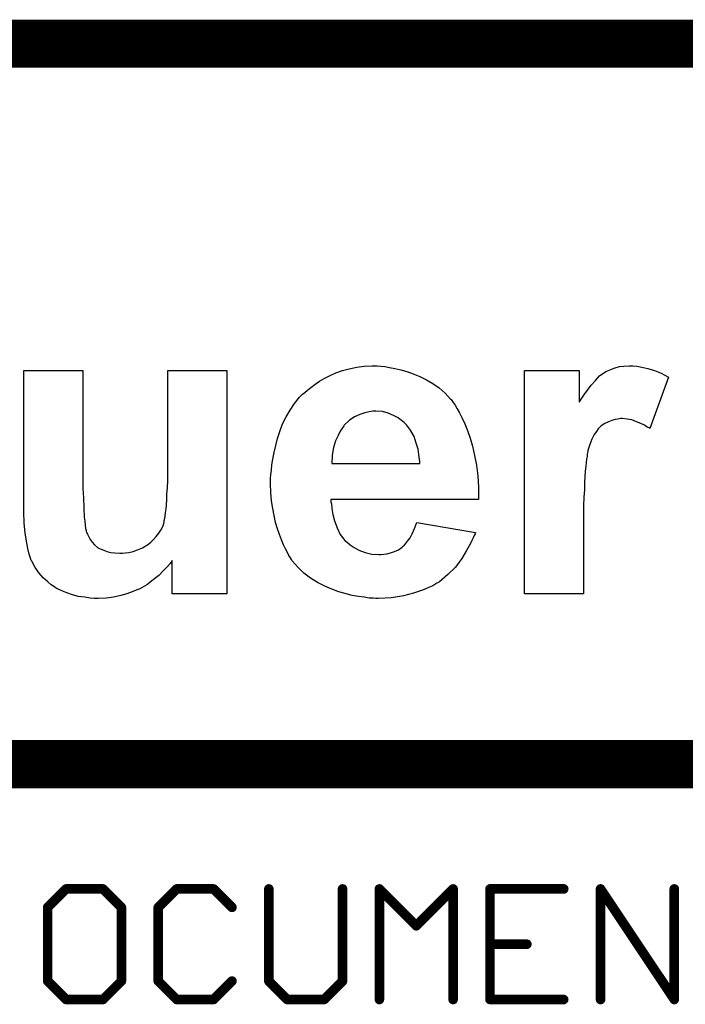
# Model space of a CAD drawing. Extents: x -1.7 to 9, y -2.8 to 5.2.
# Tile 139 of 227: x 7.206 to 7.483, y -2.41 to -2. Entities that reach past the tile are written whole.
import ezdxf

# ---------------------------------------------------------------- set-up
doc = ezdxf.new("R2010")
doc.units = 0
doc.layers.get('0').update_dxf_attribs({"linetype": 'CONTINUOUS'})
doc.layers.add('qfn32-50-23-b_document', color=1, linetype='CONTINUOUS')

# ---------------------------------------------------------------- blocks, each defined once
blk = doc.blocks.new('D59')
at = {"const_width": 0.001}
blk.add_lwpolyline([(-0.0005, 0, 1), (0.0005, 0, 1)], format="xyb", close=True, dxfattribs=at)
blk = doc.blocks.new('D61')
at = {"const_width": 0.002}
blk.add_lwpolyline([(-0.001, 0, 1), (0.001, 0, 1)], format="xyb", close=True, dxfattribs=at)

msp = doc.modelspace()

# ---------------------------------------------------------------- linework, layer by layer
at = {"layer": 'qfn32-50-23-b_document', "color": 1}
for points, const_width in [([(6.369582, -2.01), (8.969582, -2.01)], 0.02), ([(7.069582, -2.31), (8.569582, -2.31)], 0.02), ([(7.217621, -2.369634), (7.225294, -2.361961)], 0.004), ([(7.225294, -2.361961), (7.240641, -2.361961)], 0.004), ([(7.225294, -2.360961), (7.225294, -2.360961)], 0.002), ([(7.225294, -2.360961), (7.225294, -2.360961)], 0.002), ([(7.240641, -2.361961), (7.248314, -2.369634)], 0.004), ([(7.241348, -2.361254), (7.241348, -2.361254)], 0.002), ([(7.241348, -2.361254), (7.241348, -2.361254)], 0.002), ([(7.26366, -2.369634), (7.271334, -2.361961)], 0.004), ([(7.271334, -2.361961), (7.28668, -2.361961)], 0.004), ([(7.271334, -2.360961), (7.271334, -2.360961)], 0.002), ([(7.271334, -2.360961), (7.271334, -2.360961)], 0.002), ([(7.28668, -2.361961), (7.294353, -2.369634)], 0.004), ([(7.287387, -2.361254), (7.287387, -2.361254)], 0.002), ([(7.287387, -2.361254), (7.287387, -2.361254)], 0.002), ([(7.3097, -2.400327), (7.3097, -2.361961)], 0.004), ([(7.3107, -2.361961), (7.3107, -2.361961)], 0.002), ([(7.3107, -2.361961), (7.3107, -2.361961)], 0.002), ([(7.340393, -2.400327), (7.340393, -2.361961)], 0.004), ([(7.341393, -2.361961), (7.341393, -2.361961)], 0.002), ([(7.341393, -2.361961), (7.341393, -2.361961)], 0.002), ([(7.355739, -2.361961), (7.371085, -2.377307)], 0.004), ([(7.355739, -2.408), (7.355739, -2.361961)], 0.004), ([(7.356446, -2.361254), (7.356446, -2.361254)], 0.002), ([(7.356446, -2.361254), (7.356446, -2.361254)], 0.002), ([(7.356739, -2.361961), (7.356739, -2.361961)], 0.002), ([(7.356739, -2.361961), (7.356739, -2.361961)], 0.002), ([(7.371085, -2.377307), (7.386432, -2.361961)], 0.004), ([(7.386432, -2.408), (7.386432, -2.361961)], 0.004), ([(7.387432, -2.361961), (7.387432, -2.361961)], 0.002), ([(7.387432, -2.361961), (7.387432, -2.361961)], 0.002), ([(7.401778, -2.408), (7.401778, -2.361961)], 0.004), ([(7.401778, -2.361961), (7.432471, -2.361961)], 0.004), ([(7.401778, -2.360961), (7.401778, -2.360961)], 0.002), ([(7.401778, -2.360961), (7.401778, -2.360961)], 0.002), ([(7.402778, -2.361961), (7.402778, -2.361961)], 0.002), ([(7.402778, -2.361961), (7.402778, -2.361961)], 0.002), ([(7.447817, -2.408), (7.447817, -2.361961)], 0.004), ([(7.447817, -2.361961), (7.47851, -2.408)], 0.004), ([(7.44865, -2.361406), (7.44865, -2.361406)], 0.002), ([(7.44865, -2.361406), (7.44865, -2.361406)], 0.002), ([(7.448817, -2.361961), (7.448817, -2.361961)], 0.002), ([(7.448817, -2.361961), (7.448817, -2.361961)], 0.002), ([(7.47851, -2.408), (7.47851, -2.361961)], 0.004), ([(7.47951, -2.361961), (7.47951, -2.361961)], 0.002), ([(7.47951, -2.361961), (7.47951, -2.361961)], 0.002), ([(7.226001, -2.362668), (7.226001, -2.362668)], 0.002), ([(7.226001, -2.362668), (7.226001, -2.362668)], 0.002), ([(7.240641, -2.362961), (7.240641, -2.362961)], 0.002), ([(7.240641, -2.362961), (7.240641, -2.362961)], 0.002), ([(7.272041, -2.362668), (7.272041, -2.362668)], 0.002), ([(7.272041, -2.362668), (7.272041, -2.362668)], 0.002), ([(7.28668, -2.362961), (7.28668, -2.362961)], 0.002), ([(7.28668, -2.362961), (7.28668, -2.362961)], 0.002), ([(7.387139, -2.362668), (7.387139, -2.362668)], 0.002), ([(7.387139, -2.362668), (7.387139, -2.362668)], 0.002), ([(7.432471, -2.362961), (7.432471, -2.362961)], 0.002), ([(7.432471, -2.362961), (7.432471, -2.362961)], 0.002), ([(7.217621, -2.400327), (7.217621, -2.369634)], 0.004), ([(7.216914, -2.368927), (7.216914, -2.368927)], 0.002), ([(7.216914, -2.368927), (7.216914, -2.368927)], 0.002), ([(7.218621, -2.369634), (7.218621, -2.369634)], 0.002), ([(7.218621, -2.369634), (7.218621, -2.369634)], 0.002), ([(7.248314, -2.400327), (7.248314, -2.369634)], 0.004), ([(7.247607, -2.370341), (7.247607, -2.370341)], 0.002), ([(7.247607, -2.370341), (7.247607, -2.370341)], 0.002), ([(7.249314, -2.369634), (7.249314, -2.369634)], 0.002), ([(7.249314, -2.369634), (7.249314, -2.369634)], 0.002), ([(7.26366, -2.400327), (7.26366, -2.369634)], 0.004), ([(7.262953, -2.368927), (7.262953, -2.368927)], 0.002), ([(7.262953, -2.368927), (7.262953, -2.368927)], 0.002), ([(7.26466, -2.369634), (7.26466, -2.369634)], 0.002), ([(7.26466, -2.369634), (7.26466, -2.369634)], 0.002), ([(7.293646, -2.370341), (7.293646, -2.370341)], 0.002), ([(7.293646, -2.370341), (7.293646, -2.370341)], 0.002), ([(7.370378, -2.3766), (7.370378, -2.3766)], 0.002), ([(7.370378, -2.3766), (7.370378, -2.3766)], 0.002), ([(7.370378, -2.378014), (7.370378, -2.378014)], 0.002), ([(7.370378, -2.378014), (7.370378, -2.378014)], 0.002), ([(7.401778, -2.38498), (7.417125, -2.38498)], 0.004), ([(7.401778, -2.38398), (7.401778, -2.38398)], 0.002), ([(7.401778, -2.38398), (7.401778, -2.38398)], 0.002), ([(7.417125, -2.38598), (7.417125, -2.38598)], 0.002), ([(7.417125, -2.38598), (7.417125, -2.38598)], 0.002), ([(7.217621, -2.400327), (7.225294, -2.408)], 0.004), ([(7.240641, -2.408), (7.248314, -2.400327)], 0.004), ([(7.26366, -2.400327), (7.271334, -2.408)], 0.004), ([(7.28668, -2.408), (7.294353, -2.400327)], 0.004), ([(7.3097, -2.400327), (7.317373, -2.408)], 0.004), ([(7.332719, -2.408), (7.340393, -2.400327)], 0.004), ([(7.216621, -2.400327), (7.216621, -2.400327)], 0.002), ([(7.216621, -2.400327), (7.216621, -2.400327)], 0.002), ([(7.218328, -2.39962), (7.218328, -2.39962)], 0.002), ([(7.218328, -2.39962), (7.218328, -2.39962)], 0.002), ([(7.247314, -2.400327), (7.247314, -2.400327)], 0.002), ([(7.247314, -2.400327), (7.247314, -2.400327)], 0.002), ([(7.249021, -2.401034), (7.249021, -2.401034)], 0.002), ([(7.249021, -2.401034), (7.249021, -2.401034)], 0.002), ([(7.26266, -2.400327), (7.26266, -2.400327)], 0.002), ([(7.26266, -2.400327), (7.26266, -2.400327)], 0.002), ([(7.264368, -2.39962), (7.264368, -2.39962)], 0.002), ([(7.264368, -2.39962), (7.264368, -2.39962)], 0.002), ([(7.29506, -2.401034), (7.29506, -2.401034)], 0.002), ([(7.29506, -2.401034), (7.29506, -2.401034)], 0.002), ([(7.3087, -2.400327), (7.3087, -2.400327)], 0.002), ([(7.3087, -2.400327), (7.3087, -2.400327)], 0.002), ([(7.310407, -2.39962), (7.310407, -2.39962)], 0.002), ([(7.310407, -2.39962), (7.310407, -2.39962)], 0.002), ([(7.339393, -2.400327), (7.339393, -2.400327)], 0.002), ([(7.339393, -2.400327), (7.339393, -2.400327)], 0.002), ([(7.3411, -2.401034), (7.3411, -2.401034)], 0.002), ([(7.3411, -2.401034), (7.3411, -2.401034)], 0.002), ([(7.225294, -2.408), (7.240641, -2.408)], 0.004), ([(7.225294, -2.407), (7.225294, -2.407)], 0.002), ([(7.225294, -2.407), (7.225294, -2.407)], 0.002), ([(7.239934, -2.407293), (7.239934, -2.407293)], 0.002), ([(7.239934, -2.407293), (7.239934, -2.407293)], 0.002), ([(7.271334, -2.408), (7.28668, -2.408)], 0.004), ([(7.271334, -2.407), (7.271334, -2.407)], 0.002), ([(7.271334, -2.407), (7.271334, -2.407)], 0.002), ([(7.285973, -2.407293), (7.285973, -2.407293)], 0.002), ([(7.285973, -2.407293), (7.285973, -2.407293)], 0.002), ([(7.317373, -2.408), (7.332719, -2.408)], 0.004), ([(7.317373, -2.407), (7.317373, -2.407)], 0.002), ([(7.317373, -2.407), (7.317373, -2.407)], 0.002), ([(7.332012, -2.407293), (7.332012, -2.407293)], 0.002), ([(7.332012, -2.407293), (7.332012, -2.407293)], 0.002), ([(7.401778, -2.408), (7.432471, -2.408)], 0.004), ([(7.401778, -2.407), (7.401778, -2.407)], 0.002), ([(7.401778, -2.407), (7.401778, -2.407)], 0.002), ([(7.224587, -2.408707), (7.224587, -2.408707)], 0.002), ([(7.224587, -2.408707), (7.224587, -2.408707)], 0.002), ([(7.240641, -2.409), (7.240641, -2.409)], 0.002), ([(7.240641, -2.409), (7.240641, -2.409)], 0.002), ([(7.270626, -2.408707), (7.270626, -2.408707)], 0.002), ([(7.270626, -2.408707), (7.270626, -2.408707)], 0.002), ([(7.28668, -2.409), (7.28668, -2.409)], 0.002), ([(7.28668, -2.409), (7.28668, -2.409)], 0.002), ([(7.316666, -2.408707), (7.316666, -2.408707)], 0.002), ([(7.316666, -2.408707), (7.316666, -2.408707)], 0.002), ([(7.332719, -2.409), (7.332719, -2.409)], 0.002), ([(7.332719, -2.409), (7.332719, -2.409)], 0.002), ([(7.354739, -2.408), (7.354739, -2.408)], 0.002), ([(7.354739, -2.408), (7.354739, -2.408)], 0.002), ([(7.385432, -2.408), (7.385432, -2.408)], 0.002), ([(7.385432, -2.408), (7.385432, -2.408)], 0.002), ([(7.400778, -2.408), (7.400778, -2.408)], 0.002), ([(7.400778, -2.408), (7.400778, -2.408)], 0.002), ([(7.432471, -2.409), (7.432471, -2.409)], 0.002), ([(7.432471, -2.409), (7.432471, -2.409)], 0.002), ([(7.446817, -2.408), (7.446817, -2.408)], 0.002), ([(7.446817, -2.408), (7.446817, -2.408)], 0.002), ([(7.47751, -2.408), (7.47751, -2.408)], 0.002), ([(7.47751, -2.408), (7.47751, -2.408)], 0.002), ([(7.477678, -2.408555), (7.477678, -2.408555)], 0.002), ([(7.477678, -2.408555), (7.477678, -2.408555)], 0.002)]:
    msp.add_lwpolyline(points, dxfattribs=dict(at, const_width=const_width))
for points in [[(7.3563, -2.144273), (7.357966, -2.144458), (7.360002, -2.144829), (7.362223, -2.145199), (7.364629, -2.145754), (7.367221, -2.146494), (7.369812, -2.14742), (7.372588, -2.14853), (7.375365, -2.150011), (7.377956, -2.151492), (7.380548, -2.153343), (7.383139, -2.155564), (7.38536, -2.157971), (7.385545, -2.158156), (7.385916, -2.158526), (7.386471, -2.159451), (7.387211, -2.160562), (7.388137, -2.162043), (7.389062, -2.163709), (7.390173, -2.16593), (7.391283, -2.168336), (7.392394, -2.171113), (7.393505, -2.174259), (7.39443, -2.177591), (7.395356, -2.181478), (7.396096, -2.18555), (7.396651, -2.189993), (7.397022, -2.19462), (7.397022, -2.199803), (7.335568, -2.199803), (7.335568, -2.199988), (7.335568, -2.200359), (7.335568, -2.200914), (7.335753, -2.201654), (7.335939, -2.203505), (7.336309, -2.206097), (7.337049, -2.208688), (7.33816, -2.21165), (7.339456, -2.214426), (7.341306, -2.216832), (7.341492, -2.217018), (7.342417, -2.217758), (7.343528, -2.218684), (7.345194, -2.219794), (7.34723, -2.220905), (7.349821, -2.22183), (7.352598, -2.22257), (7.355559, -2.222756), (7.356485, -2.222756), (7.357595, -2.22257), (7.358891, -2.222385), (7.360372, -2.222015), (7.362038, -2.22146), (7.363704, -2.22072), (7.365184, -2.219609), (7.365369, -2.219424), (7.365925, -2.219054), (7.366665, -2.218313), (7.367406, -2.217203), (7.368516, -2.215722), (7.369442, -2.214056), (7.370367, -2.211835), (7.371293, -2.209428), (7.395726, -2.213501), (7.395726, -2.213686), (7.395541, -2.214056), (7.395171, -2.214796), (7.3948, -2.215722), (7.394245, -2.216832), (7.39369, -2.218128), (7.392024, -2.22109), (7.389988, -2.224421), (7.387396, -2.227938), (7.38425, -2.231085), (7.380733, -2.234047), (7.380548, -2.234047), (7.380363, -2.234417), (7.379622, -2.234602), (7.378882, -2.235157), (7.377956, -2.235713), (7.376661, -2.236268), (7.375365, -2.236823), (7.373699, -2.237564), (7.369997, -2.238859), (7.36574, -2.23997), (7.360742, -2.24071), (7.355374, -2.241081), (7.354264, -2.241081), (7.353153, -2.240895), (7.351487, -2.240895), (7.349451, -2.240525), (7.347045, -2.240155), (7.344453, -2.239785), (7.341862, -2.239044), (7.3389, -2.238304), (7.335939, -2.237193), (7.332977, -2.235898), (7.330015, -2.234417), (7.327054, -2.232566), (7.324277, -2.23053), (7.321871, -2.228124), (7.319465, -2.225347), (7.31928, -2.225162), (7.319095, -2.224792), (7.318724, -2.224051), (7.317984, -2.223126), (7.317429, -2.22183), (7.316688, -2.220349), (7.315763, -2.218684), (7.315022, -2.216647), (7.314097, -2.214426), (7.313356, -2.21202), (7.312431, -2.209428), (7.311876, -2.206467), (7.31132, -2.203505), (7.310765, -2.200359), (7.31058, -2.196842), (7.310395, -2.193325), (7.310395, -2.19314), (7.310395, -2.192399), (7.310395, -2.191104), (7.31058, -2.189438), (7.310765, -2.187587), (7.31095, -2.185365), (7.31132, -2.182959), (7.311876, -2.180183), (7.313356, -2.174445), (7.314282, -2.171483), (7.315392, -2.168336), (7.316873, -2.165375), (7.318539, -2.162598), (7.32039, -2.159822), (7.322426, -2.15723), (7.322611, -2.157045), (7.322982, -2.156675), (7.323722, -2.155935), (7.324648, -2.155194), (7.325758, -2.154269), (7.327239, -2.153158), (7.328905, -2.151862), (7.330756, -2.150567), (7.332792, -2.149456), (7.335198, -2.14816), (7.337605, -2.14705), (7.340381, -2.146124), (7.343158, -2.145384), (7.346304, -2.144644), (7.349451, -2.144273), (7.352783, -2.144088), (7.354819, -2.144088), (7.3563, -2.144273)], [(7.462917, -2.144273), (7.464953, -2.144643), (7.467545, -2.145199), (7.470321, -2.146124), (7.473098, -2.147235), (7.476059, -2.148901), (7.468285, -2.170187), (7.4681, -2.170002), (7.467175, -2.169632), (7.466064, -2.168892), (7.464583, -2.168151), (7.462732, -2.167411), (7.460881, -2.16667), (7.458845, -2.1663), (7.456809, -2.166115), (7.456069, -2.166115), (7.454958, -2.1663), (7.453847, -2.166485), (7.452552, -2.166855), (7.451071, -2.167411), (7.44959, -2.168151), (7.448109, -2.169077), (7.447924, -2.169262), (7.447554, -2.169632), (7.446814, -2.170372), (7.446073, -2.171483), (7.445148, -2.172779), (7.444222, -2.17463), (7.443297, -2.176851), (7.442556, -2.179442), (7.442556, -2.179812), (7.442371, -2.180368), (7.442186, -2.180923), (7.442186, -2.181849), (7.442001, -2.182959), (7.441816, -2.18444), (7.441631, -2.186106), (7.441446, -2.187957), (7.441261, -2.190363), (7.441075, -2.192769), (7.441075, -2.195731), (7.44089, -2.198878), (7.440705, -2.202395), (7.440705, -2.206282), (7.440705, -2.210539), (7.440705, -2.239044), (7.416087, -2.239044), (7.416087, -2.146124), (7.438854, -2.146124), (7.438854, -2.159266), (7.439039, -2.159081), (7.43978, -2.157971), (7.44089, -2.156305), (7.442371, -2.154269), (7.443852, -2.152233), (7.445703, -2.150196), (7.447369, -2.148345), (7.44922, -2.14705), (7.449405, -2.146865), (7.44996, -2.146494), (7.451071, -2.146124), (7.452367, -2.145569), (7.453847, -2.145014), (7.455698, -2.144458), (7.457549, -2.144273), (7.45977, -2.144088), (7.461251, -2.144088), (7.462917, -2.144273)], [(7.292255, -2.239044), (7.269488, -2.239044), (7.269488, -2.225162), (7.269303, -2.225532), (7.268562, -2.226458), (7.267452, -2.227753), (7.265786, -2.229419), (7.263935, -2.231455), (7.261528, -2.233306), (7.258937, -2.235343), (7.255975, -2.237008), (7.255605, -2.237193), (7.254495, -2.237564), (7.252829, -2.238304), (7.250608, -2.239044), (7.248016, -2.239785), (7.245055, -2.240525), (7.241908, -2.240896), (7.238576, -2.241081), (7.23691, -2.241081), (7.235244, -2.240896), (7.233023, -2.240525), (7.230247, -2.240155), (7.22747, -2.239415), (7.224508, -2.238304), (7.221732, -2.237008), (7.221362, -2.236823), (7.220621, -2.236268), (7.219141, -2.235343), (7.21766, -2.234047), (7.215809, -2.232381), (7.214143, -2.23053), (7.212477, -2.228124), (7.210996, -2.225532), (7.210811, -2.225162), (7.210441, -2.224236), (7.209886, -2.222571), (7.20933, -2.220164), (7.208775, -2.217203), (7.20822, -2.213686), (7.207849, -2.209614), (7.207664, -2.204986), (7.207664, -2.146124), (7.232283, -2.146124), (7.232283, -2.188882), (7.232283, -2.189068), (7.232283, -2.189808), (7.232283, -2.190733), (7.232283, -2.192029), (7.232283, -2.19351), (7.232283, -2.195176), (7.232468, -2.199063), (7.232653, -2.20332), (7.232838, -2.207207), (7.233023, -2.208873), (7.233208, -2.210539), (7.233393, -2.211835), (7.233578, -2.21276), (7.233578, -2.212945), (7.233763, -2.213501), (7.234134, -2.214241), (7.234689, -2.215352), (7.235244, -2.216462), (7.23617, -2.217573), (7.237095, -2.218684), (7.238391, -2.219794), (7.238576, -2.219979), (7.239131, -2.220164), (7.239872, -2.220535), (7.240982, -2.220905), (7.242278, -2.22146), (7.243944, -2.22183), (7.24561, -2.222015), (7.247646, -2.2222), (7.248757, -2.2222), (7.249867, -2.222015), (7.251348, -2.22183), (7.253199, -2.22146), (7.25505, -2.22072), (7.257086, -2.219979), (7.258937, -2.218869), (7.259122, -2.218684), (7.259677, -2.218313), (7.260603, -2.217573), (7.261713, -2.216462), (7.262824, -2.215167), (7.263935, -2.213871), (7.265045, -2.212205), (7.265786, -2.210354), (7.265786, -2.210169), (7.266156, -2.209243), (7.266156, -2.208503), (7.266341, -2.207577), (7.266526, -2.206652), (7.266711, -2.205356), (7.266896, -2.20369), (7.267081, -2.202024), (7.267266, -2.199988), (7.267266, -2.197582), (7.267452, -2.194991), (7.267637, -2.192029), (7.267637, -2.188882), (7.267637, -2.185365), (7.267637, -2.146124), (7.292255, -2.146124), (7.292255, -2.239044)], [(7.354264, -2.162968), (7.352968, -2.162968), (7.351487, -2.163338), (7.349636, -2.163709), (7.3476, -2.164449), (7.345379, -2.165375), (7.343158, -2.166856), (7.341121, -2.168892), (7.340936, -2.169077), (7.340381, -2.170002), (7.339456, -2.171298), (7.33853, -2.173149), (7.337419, -2.17537), (7.336679, -2.178147), (7.336124, -2.181293), (7.335939, -2.18481), (7.372588, -2.18481), (7.372588, -2.184625), (7.372588, -2.184255), (7.372588, -2.183885), (7.372403, -2.183144), (7.372218, -2.181108), (7.371848, -2.178887), (7.371108, -2.176296), (7.370182, -2.173519), (7.368701, -2.170928), (7.367035, -2.168706), (7.36685, -2.168521), (7.36611, -2.167781), (7.364999, -2.166855), (7.363519, -2.165745), (7.361667, -2.164819), (7.359446, -2.163894), (7.35704, -2.163153), (7.354264, -2.162968)]]:
    msp.add_lwpolyline(points, dxfattribs=at)
at = {"layer": 'qfn32-50-23-b_document', "color": 1, "const_width": 0.002}
for points in [[(7.225294, -2.360961, 1), (7.225294, -2.362961)], [(7.226001, -2.362668, 1), (7.224587, -2.361254)], [(7.241348, -2.361254, 1), (7.239934, -2.362668)], [(7.240641, -2.362961, 1), (7.240641, -2.360961)], [(7.271334, -2.360961, 1), (7.271334, -2.362961)], [(7.272041, -2.362668, 0.999854), (7.270626, -2.361254)], [(7.287387, -2.361254, 1), (7.285973, -2.362668)], [(7.28668, -2.362961, 1), (7.28668, -2.360961)], [(7.3107, -2.361961, 1), (7.3087, -2.361961)], [(7.341393, -2.361961, 1), (7.339393, -2.361961)], [(7.356446, -2.361254, 1), (7.355032, -2.362668)], [(7.356739, -2.361961, 1), (7.354739, -2.361961)], [(7.387432, -2.361961, 1), (7.385432, -2.361961)], [(7.387139, -2.362668, 1), (7.385725, -2.361254)], [(7.402778, -2.361961, 1), (7.400778, -2.361961)], [(7.401778, -2.360961, 1), (7.401778, -2.362961)], [(7.432471, -2.362961, 1), (7.432471, -2.360961)], [(7.44865, -2.361406, 1.000014), (7.446985, -2.362515)], [(7.448817, -2.361961, 1), (7.446817, -2.361961)], [(7.47951, -2.361961, 1), (7.47751, -2.361961)], [(7.218621, -2.369634, 1), (7.216621, -2.369634)], [(7.216914, -2.368927, 1), (7.218328, -2.370341)], [(7.249314, -2.369634, 1), (7.247314, -2.369634)], [(7.247607, -2.370341, 1), (7.249021, -2.368927)], [(7.26466, -2.369634, 1), (7.26266, -2.369634)], [(7.262953, -2.368927, 0.999854), (7.264368, -2.370341)], [(7.293646, -2.370341, 1), (7.29506, -2.368927)], [(7.370378, -2.3766, 1), (7.371792, -2.378014)], [(7.370378, -2.378014, 1), (7.371792, -2.3766)], [(7.401778, -2.38398, 1), (7.401778, -2.38598)], [(7.417125, -2.38598, 1), (7.417125, -2.38398)], [(7.218328, -2.39962, 1), (7.216914, -2.401034)], [(7.249021, -2.401034, 1), (7.247607, -2.39962)], [(7.264368, -2.39962, 1.000854), (7.262953, -2.401034)], [(7.29506, -2.401034, 1), (7.293646, -2.39962)], [(7.310407, -2.39962, 1), (7.308993, -2.401034)], [(7.3411, -2.401034, 0.999854), (7.339685, -2.39962)], [(7.216621, -2.400327, 1), (7.218621, -2.400327)], [(7.247314, -2.400327, 1), (7.249314, -2.400327)], [(7.26266, -2.400327, 1), (7.26466, -2.400327)], [(7.3087, -2.400327, 1), (7.3107, -2.400327)], [(7.339393, -2.400327, 1), (7.341393, -2.400327)], [(7.225294, -2.407, 1), (7.225294, -2.409)], [(7.224587, -2.408707, 1), (7.226001, -2.407293)], [(7.239934, -2.407293, 1), (7.241348, -2.408707)], [(7.240641, -2.409, 1), (7.240641, -2.407)], [(7.271334, -2.407, 1), (7.271334, -2.409)], [(7.270626, -2.408707, 1.000854), (7.272041, -2.407293)], [(7.285973, -2.407293, 1), (7.287387, -2.408707)], [(7.28668, -2.409, 1), (7.28668, -2.407)], [(7.317373, -2.407, 1), (7.317373, -2.409)], [(7.316666, -2.408707, 1), (7.31808, -2.407293)], [(7.332012, -2.407293, 1), (7.333426, -2.408707)], [(7.332719, -2.409, 1), (7.332719, -2.407)], [(7.401778, -2.407, 1), (7.401778, -2.409)], [(7.432471, -2.409, 1), (7.432471, -2.407)], [(7.477678, -2.408555, 1), (7.479342, -2.407445)], [(7.354739, -2.408, 1), (7.356739, -2.408)], [(7.385432, -2.408, 1), (7.387432, -2.408)], [(7.400778, -2.408, 1), (7.402778, -2.408)], [(7.446817, -2.408, 1), (7.448817, -2.408)], [(7.47751, -2.408, 1), (7.47951, -2.408)]]:
    msp.add_lwpolyline(points, format="xyb", dxfattribs=at)

# ---------------------------------------------------------------- block references
at = {"layer": 'qfn32-50-23-b_document'}
for name, p in [('D61', (7.225294, -2.361961)), ('D61', (7.225294, -2.361961)), ('D59', (7.224587, -2.361254)), ('D59', (7.225294, -2.360961)), ('D59', (7.225294, -2.360961)), ('D59', (7.225294, -2.360961)), ('D61', (7.240641, -2.361961)), ('D61', (7.240641, -2.361961)), ('D59', (7.240641, -2.360961)), ('D59', (7.241348, -2.361254)), ('D59', (7.241348, -2.361254)), ('D59', (7.241348, -2.361254)), ('D61', (7.271334, -2.361961)), ('D59', (7.270626, -2.361254)), ('D59', (7.271334, -2.360961)), ('D59', (7.271334, -2.360961)), ('D59', (7.271334, -2.360961)), ('D61', (7.28668, -2.361961)), ('D59', (7.28668, -2.360961)), ('D59', (7.287387, -2.361254)), ('D59', (7.287387, -2.361254)), ('D59', (7.287387, -2.361254)), ('D61', (7.3097, -2.361961)), ('D59', (7.3087, -2.361961)), ('D59', (7.3107, -2.361961)), ('D59', (7.3107, -2.361961)), ('D59', (7.3107, -2.361961)), ('D61', (7.340393, -2.361961)), ('D59', (7.339393, -2.361961)), ('D59', (7.341393, -2.361961)), ('D59', (7.341393, -2.361961)), ('D59', (7.341393, -2.361961)), ('D61', (7.355739, -2.361961)), ('D61', (7.355739, -2.361961)), ('D59', (7.354739, -2.361961)), ('D59', (7.356446, -2.361254)), ('D59', (7.356446, -2.361254)), ('D59', (7.356446, -2.361254)), ('D59', (7.356739, -2.361961)), ('D59', (7.356739, -2.361961)), ('D59', (7.356739, -2.361961)), ('D61', (7.386432, -2.361961)), ('D61', (7.386432, -2.361961)), ('D59', (7.385432, -2.361961)), ('D59', (7.385725, -2.361254)), ('D59', (7.387432, -2.361961)), ('D59', (7.387432, -2.361961)), ('D59', (7.387432, -2.361961)), ('D61', (7.401778, -2.361961)), ('D59', (7.400778, -2.361961)), ('D59', (7.401778, -2.360961)), ('D59', (7.401778, -2.360961)), ('D59', (7.401778, -2.360961)), ('D59', (7.402778, -2.361961)), ('D59', (7.402778, -2.361961)), ('D59', (7.402778, -2.361961)), ('D61', (7.432471, -2.361961)), ('D59', (7.432471, -2.360961)), ('D61', (7.447817, -2.361961)), ('D61', (7.447817, -2.361961)), ('D59', (7.446817, -2.361961)), ('D59', (7.446985, -2.362515)), ('D59', (7.44865, -2.361406)), ('D59', (7.44865, -2.361406)), ('D59', (7.44865, -2.361406)), ('D59', (7.448817, -2.361961)), ('D59', (7.448817, -2.361961)), ('D59', (7.448817, -2.361961)), ('D61', (7.47851, -2.361961)), ('D59', (7.47751, -2.361961)), ('D59', (7.47951, -2.361961)), ('D59', (7.47951, -2.361961)), ('D59', (7.47951, -2.361961)), ('D59', (7.225294, -2.362961)), ('D59', (7.226001, -2.362668)), ('D59', (7.226001, -2.362668)), ('D59', (7.226001, -2.362668)), ('D59', (7.239934, -2.362668)), ('D59', (7.240641, -2.362961)), ('D59', (7.240641, -2.362961)), ('D59', (7.240641, -2.362961)), ('D59', (7.271334, -2.362961)), ('D59', (7.272041, -2.362668)), ('D59', (7.272041, -2.362668)), ('D59', (7.272041, -2.362668)), ('D59', (7.285973, -2.362668)), ('D59', (7.28668, -2.362961)), ('D59', (7.28668, -2.362961)), ('D59', (7.28668, -2.362961)), ('D59', (7.355032, -2.362668)), ('D59', (7.387139, -2.362668)), ('D59', (7.387139, -2.362668)), ('D59', (7.387139, -2.362668)), ('D59', (7.401778, -2.362961)), ('D59', (7.432471, -2.362961)), ('D59', (7.432471, -2.362961)), ('D59', (7.432471, -2.362961)), ('D61', (7.217621, -2.369634)), ('D59', (7.216621, -2.369634)), ('D59', (7.216914, -2.368927)), ('D59', (7.216914, -2.368927)), ('D59', (7.216914, -2.368927)), ('D59', (7.218328, -2.370341)), ('D59', (7.218621, -2.369634)), ('D59', (7.218621, -2.369634)), ('D59', (7.218621, -2.369634)), ('D61', (7.248314, -2.369634)), ('D61', (7.248314, -2.369634)), ('D59', (7.247314, -2.369634)), ('D59', (7.247607, -2.370341)), ('D59', (7.247607, -2.370341)), ('D59', (7.247607, -2.370341)), ('D59', (7.249021, -2.368927)), ('D59', (7.249314, -2.369634)), ('D59', (7.249314, -2.369634)), ('D59', (7.249314, -2.369634)), ('D61', (7.26366, -2.369634)), ('D59', (7.26266, -2.369634)), ('D59', (7.262953, -2.368927)), ('D59', (7.262953, -2.368927)), ('D59', (7.262953, -2.368927)), ('D59', (7.264368, -2.370341)), ('D59', (7.26466, -2.369634)), ('D59', (7.26466, -2.369634)), ('D59', (7.26466, -2.369634)), ('D61', (7.294353, -2.369634)), ('D59', (7.293646, -2.370341)), ('D59', (7.293646, -2.370341)), ('D59', (7.293646, -2.370341)), ('D59', (7.29506, -2.368927)), ('D61', (7.371085, -2.377307)), ('D61', (7.371085, -2.377307)), ('D59', (7.370378, -2.3766)), ('D59', (7.370378, -2.3766)), ('D59', (7.370378, -2.3766)), ('D59', (7.370378, -2.378014)), ('D59', (7.370378, -2.378014)), ('D59', (7.370378, -2.378014)), ('D59', (7.371792, -2.3766)), ('D59', (7.371792, -2.378014)), ('D61', (7.401778, -2.38498)), ('D59', (7.401778, -2.38398)), ('D59', (7.401778, -2.38398)), ('D59', (7.401778, -2.38398)), ('D59', (7.401778, -2.38598)), ('D61', (7.417125, -2.38498)), ('D59', (7.417125, -2.38398)), ('D59', (7.417125, -2.38598)), ('D59', (7.417125, -2.38598)), ('D59', (7.417125, -2.38598)), ('D61', (7.217621, -2.400327)), ('D61', (7.217621, -2.400327)), ('D61', (7.248314, -2.400327)), ('D61', (7.248314, -2.400327)), ('D61', (7.26366, -2.400327)), ('D61', (7.26366, -2.400327)), ('D61', (7.294353, -2.400327)), ('D61', (7.3097, -2.400327)), ('D61', (7.3097, -2.400327)), ('D61', (7.340393, -2.400327)), ('D61', (7.340393, -2.400327)), ('D59', (7.216621, -2.400327)), ('D59', (7.216621, -2.400327)), ('D59', (7.216621, -2.400327)), ('D59', (7.216914, -2.401034)), ('D59', (7.218328, -2.39962)), ('D59', (7.218328, -2.39962)), ('D59', (7.218328, -2.39962)), ('D59', (7.218621, -2.400327)), ('D59', (7.247314, -2.400327)), ('D59', (7.247314, -2.400327)), ('D59', (7.247314, -2.400327)), ('D59', (7.247607, -2.39962)), ('D59', (7.249021, -2.401034)), ('D59', (7.249021, -2.401034)), ('D59', (7.249021, -2.401034)), ('D59', (7.249314, -2.400327)), ('D59', (7.26266, -2.400327)), ('D59', (7.26266, -2.400327)), ('D59', (7.26266, -2.400327)), ('D59', (7.262953, -2.401034)), ('D59', (7.264368, -2.39962)), ('D59', (7.264368, -2.39962)), ('D59', (7.264368, -2.39962)), ('D59', (7.26466, -2.400327)), ('D59', (7.293646, -2.39962)), ('D59', (7.29506, -2.401034)), ('D59', (7.29506, -2.401034)), ('D59', (7.29506, -2.401034)), ('D59', (7.3087, -2.400327)), ('D59', (7.3087, -2.400327)), ('D59', (7.3087, -2.400327)), ('D59', (7.308993, -2.401034)), ('D59', (7.310407, -2.39962)), ('D59', (7.310407, -2.39962)), ('D59', (7.310407, -2.39962)), ('D59', (7.3107, -2.400327)), ('D59', (7.339393, -2.400327)), ('D59', (7.339393, -2.400327)), ('D59', (7.339393, -2.400327)), ('D59', (7.339685, -2.39962)), ('D59', (7.3411, -2.401034)), ('D59', (7.3411, -2.401034)), ('D59', (7.3411, -2.401034)), ('D59', (7.341393, -2.400327)), ('D61', (7.225294, -2.408)), ('D61', (7.225294, -2.408)), ('D59', (7.225294, -2.407)), ('D59', (7.225294, -2.407)), ('D59', (7.225294, -2.407)), ('D59', (7.226001, -2.407293)), ('D61', (7.240641, -2.408)), ('D61', (7.240641, -2.408)), ('D59', (7.239934, -2.407293)), ('D59', (7.239934, -2.407293)), ('D59', (7.239934, -2.407293)), ('D59', (7.240641, -2.407)), ('D61', (7.271334, -2.408)), ('D61', (7.271334, -2.408)), ('D59', (7.271334, -2.407)), ('D59', (7.271334, -2.407)), ('D59', (7.271334, -2.407)), ('D59', (7.272041, -2.407293)), ('D61', (7.28668, -2.408)), ('D61', (7.28668, -2.408)), ('D59', (7.285973, -2.407293)), ('D59', (7.285973, -2.407293)), ('D59', (7.285973, -2.407293)), ('D59', (7.28668, -2.407)), ('D61', (7.317373, -2.408)), ('D61', (7.317373, -2.408)), ('D59', (7.317373, -2.407)), ('D59', (7.317373, -2.407)), ('D59', (7.317373, -2.407)), ('D59', (7.31808, -2.407293)), ('D61', (7.332719, -2.408)), ('D61', (7.332719, -2.408)), ('D59', (7.332012, -2.407293)), ('D59', (7.332012, -2.407293)), ('D59', (7.332012, -2.407293)), ('D59', (7.332719, -2.407)), ('D61', (7.355739, -2.408)), ('D61', (7.386432, -2.408)), ('D61', (7.401778, -2.408)), ('D61', (7.401778, -2.408)), ('D59', (7.401778, -2.407)), ('D59', (7.401778, -2.407)), ('D59', (7.401778, -2.407)), ('D61', (7.432471, -2.408)), ('D59', (7.432471, -2.407)), ('D61', (7.447817, -2.408)), ('D61', (7.47851, -2.408)), ('D61', (7.47851, -2.408)), ('D59', (7.479342, -2.407445)), ('D59', (7.224587, -2.408707)), ('D59', (7.224587, -2.408707)), ('D59', (7.224587, -2.408707)), ('D59', (7.225294, -2.409)), ('D59', (7.240641, -2.409)), ('D59', (7.240641, -2.409)), ('D59', (7.240641, -2.409)), ('D59', (7.241348, -2.408707)), ('D59', (7.270626, -2.408707)), ('D59', (7.270626, -2.408707)), ('D59', (7.270626, -2.408707)), ('D59', (7.271334, -2.409)), ('D59', (7.28668, -2.409)), ('D59', (7.28668, -2.409)), ('D59', (7.28668, -2.409)), ('D59', (7.287387, -2.408707)), ('D59', (7.316666, -2.408707)), ('D59', (7.316666, -2.408707)), ('D59', (7.316666, -2.408707)), ('D59', (7.317373, -2.409)), ('D59', (7.332719, -2.409)), ('D59', (7.332719, -2.409)), ('D59', (7.332719, -2.409)), ('D59', (7.333426, -2.408707)), ('D59', (7.354739, -2.408)), ('D59', (7.354739, -2.408)), ('D59', (7.354739, -2.408)), ('D59', (7.356739, -2.408)), ('D59', (7.385432, -2.408)), ('D59', (7.385432, -2.408)), ('D59', (7.385432, -2.408)), ('D59', (7.387432, -2.408)), ('D59', (7.400778, -2.408)), ('D59', (7.400778, -2.408)), ('D59', (7.400778, -2.408)), ('D59', (7.401778, -2.409)), ('D59', (7.402778, -2.408)), ('D59', (7.432471, -2.409)), ('D59', (7.432471, -2.409)), ('D59', (7.432471, -2.409)), ('D59', (7.446817, -2.408)), ('D59', (7.446817, -2.408)), ('D59', (7.446817, -2.408)), ('D59', (7.448817, -2.408)), ('D59', (7.47751, -2.408)), ('D59', (7.47751, -2.408)), ('D59', (7.47751, -2.408)), ('D59', (7.477678, -2.408555)), ('D59', (7.477678, -2.408555)), ('D59', (7.477678, -2.408555)), ('D59', (7.47951, -2.408))]:
    msp.add_blockref(name, p, dxfattribs=at)

doc.saveas('drawing.dxf')
